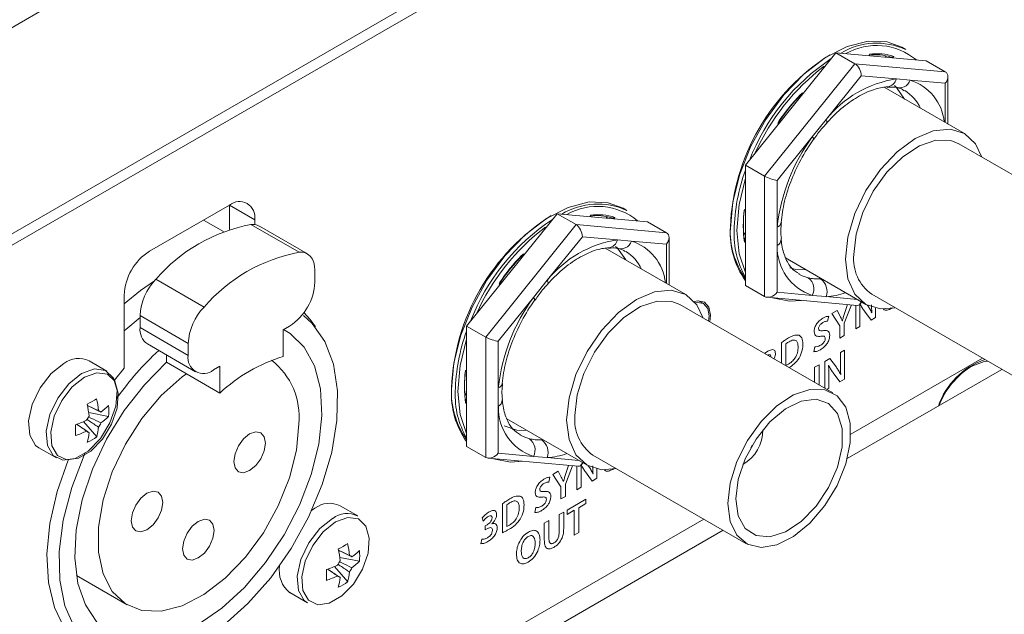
# Model space of a CAD drawing. Header units: millimetres. Extents: x 0 to 1118, y 0 to 864.
# Tile 128 of 156: x 901 to 915, y 545 to 553. Entities that reach past the tile are written whole.
import ezdxf

# ---------------------------------------------------------------- set-up
doc = ezdxf.new("R2010")
doc.units = ezdxf.units.MM

msp = doc.modelspace()

# ---------------------------------------------------------------- linework, layer by layer
at = {"color": 7, "linetype": 'Continuous', "lineweight": 15}
for p, q in [((882.834, 542.501), (931.572, 570.637)), ((931.572, 567.759), (882.834, 539.623)), ((931.522, 567.569), (882.834, 539.462)), ((912.165, 552.446), (910.904, 550.878)), ((912.43, 552.293), (912.165, 552.446)), ((913.425, 552.334), (912.165, 552.446)), ((913.138, 552.492), (913.085, 552.522)), ((912.632, 552.405), (912.634, 552.414)), ((912.86, 552.405), (912.85, 552.385)), ((912.973, 552.394), (912.964, 552.375)), ((913.69, 552.181), (913.425, 552.334)), ((913.727, 551.452), (913.727, 552.112)), ((913.959, 551.318), (912.838, 551.965)), ((912.881, 551.97), (912.886, 551.97)), ((911.641, 551.825), (911.649, 551.805)), ((911.38, 551.469), (911.369, 551.479)), ((912.034, 551.465), (912.035, 551.466)), ((916.011, 549.946), (913.878, 551.177)), ((911.17, 550.725), (910.904, 550.878)), ((910.904, 550.878), (910.904, 549.198)), ((903.706, 550.321), (902.592, 549.679)), ((903.706, 549.982), (903.706, 550.321)), ((909.249, 550.247), (909.196, 550.277)), ((910.894, 550.249), (910.904, 550.253)), ((903.622, 549.952), (903.344, 550.112)), ((904.06, 550.05), (904.06, 550.117)), ((908.276, 550.201), (907.015, 548.633)), ((908.541, 550.048), (908.276, 550.201)), ((909.536, 550.089), (908.276, 550.201)), ((908.743, 550.159), (908.745, 550.169)), ((908.971, 550.16), (908.961, 550.14)), ((909.084, 550.149), (909.075, 550.13)), ((904.796, 549.64), (904.124, 550.028)), ((909.801, 549.935), (909.536, 550.089)), ((911.401, 550.078), (911.401, 550.076)), ((909.838, 549.206), (909.838, 549.867)), ((910.904, 549.94), (910.879, 549.92)), ((911.401, 549.848), (911.4, 549.853)), ((910.07, 549.073), (908.949, 549.72)), ((908.992, 549.725), (908.997, 549.725)), ((907.752, 549.58), (907.76, 549.56)), ((911.464, 549.583), (912.584, 548.936)), ((904.899, 549.245), (904.899, 549.411)), ((907.49, 549.224), (907.479, 549.233)), ((908.145, 549.22), (908.146, 549.221)), ((911.17, 549.045), (910.904, 549.198)), ((902.239, 549.066), (902.239, 548.046)), ((911.205, 549.034), (912.46, 548.922)), ((912.665, 549.076), (914.798, 547.845)), ((912.122, 547.701), (909.989, 548.932)), ((910.319, 548.946), (910.25, 548.986)), ((912.501, 548.939), (912.526, 548.97)), ((902.46, 548.779), (902.46, 548.612)), ((904.457, 548.581), (904.546, 548.632)), ((907.281, 548.48), (907.015, 548.633)), ((907.015, 548.633), (907.015, 546.953)), ((904.457, 548.581), (904.457, 548.209)), ((902.563, 548.383), (903.235, 547.995)), ((903.132, 548.391), (903.132, 548.224)), ((902.831, 548.229), (902.831, 548.127)), ((912.373, 547.124), (914.21, 548.185)), ((901.996, 548.004), (901.749, 548.147)), ((902.239, 548.046), (902.104, 547.88)), ((902.831, 548.127), (903.574, 547.698)), ((903.485, 548.02), (903.574, 548.071)), ((903.574, 548.071), (903.574, 547.698)), ((907.005, 548.004), (907.015, 548.008)), ((914.481, 548.028), (912.323, 546.783)), ((907.512, 547.833), (907.512, 547.831)), ((907.015, 547.695), (906.99, 547.675)), ((907.512, 547.603), (907.511, 547.608)), ((902.021, 547.372), (901.745, 547.426)), ((901.856, 547.086), (901.671, 547.299)), ((907.574, 547.338), (908.695, 546.691)), ((907.281, 546.8), (907.015, 546.953)), ((901.049, 546.934), (901.296, 546.792)), ((908.776, 546.831), (910.909, 545.6)), ((907.316, 546.789), (908.571, 546.677)), ((908.612, 546.694), (908.637, 546.724)), ((905.496, 545.983), (905.249, 546.125)), ((904.899, 546.091), (904.853, 546.061)), ((890.541, 534.521), (910.321, 545.94)), ((910.591, 545.783), (890.491, 534.179)), ((905.521, 545.351), (905.245, 545.405)), ((901.572, 545.152), (902.282, 544.742)), ((905.356, 545.064), (905.171, 545.277)), ((904.549, 544.913), (904.796, 544.77))]:
    msp.add_line(p, q, dxfattribs=at)
at = {"color": 9, "linetype": 'Continuous', "lineweight": 0}
for p, q in [((911.17, 550.725), (912.43, 552.293)), ((912.43, 552.293), (913.69, 552.181)), ((912.627, 552.405), (912.632, 552.424)), ((912.87, 552.403), (912.861, 552.384)), ((912.926, 552.378), (912.931, 552.387)), ((912.518, 552.124), (912.029, 551.516)), ((913.008, 552.081), (912.518, 552.124)), ((913.201, 552.063), (913.008, 552.081)), ((913.69, 552.02), (913.201, 552.063)), ((913.69, 551.473), (913.69, 552.02)), ((911.698, 551.885), (911.703, 551.872)), ((911.644, 551.828), (911.652, 551.808)), ((911.679, 551.842), (911.672, 551.858)), ((912.029, 551.516), (911.836, 551.275)), ((911.366, 551.453), (911.357, 551.461)), ((911.836, 551.275), (911.346, 550.666)), ((911.17, 549.045), (911.17, 550.725)), ((911.346, 550.666), (911.346, 550.014)), ((903.706, 550.321), (904.06, 550.117)), ((910.89, 550.257), (910.904, 550.263)), ((908.737, 550.16), (908.743, 550.179)), ((908.981, 550.158), (908.972, 550.139)), ((909.037, 550.133), (909.041, 550.141)), ((904.007, 550.05), (904.678, 549.662)), ((907.281, 548.48), (908.541, 550.048)), ((908.541, 550.048), (909.801, 549.935)), ((911.346, 550.014), (911.346, 549.756)), ((908.629, 549.879), (908.14, 549.271)), ((909.119, 549.836), (908.629, 549.879)), ((909.312, 549.818), (909.119, 549.836)), ((910.904, 549.929), (910.88, 549.91)), ((910.887, 549.844), (910.904, 549.858)), ((909.801, 549.774), (909.312, 549.818)), ((909.801, 549.228), (909.801, 549.774)), ((910.904, 549.813), (910.89, 549.802)), ((911.346, 549.756), (911.346, 549.104)), ((907.755, 549.583), (907.763, 549.563)), ((907.79, 549.596), (907.783, 549.613)), ((907.809, 549.64), (907.814, 549.627)), ((902.681, 549.285), (903.353, 548.897)), ((908.14, 549.271), (907.947, 549.03)), ((907.477, 549.208), (907.467, 549.216)), ((907.947, 549.03), (907.457, 548.421)), ((911.346, 549.104), (911.836, 549.06)), ((911.836, 549.06), (912.029, 549.043)), ((912.029, 549.043), (912.467, 549.003)), ((912.282, 548.674), (912.381, 548.929)), ((912.326, 548.934), (912.284, 548.806)), ((912.443, 548.923), (912.443, 548.594)), ((912.606, 548.921), (912.602, 548.926)), ((912.719, 548.754), (912.719, 548.884)), ((902.46, 548.779), (903.132, 548.391)), ((912.05, 548.701), (912.065, 548.77)), ((912.182, 548.852), (912.108, 548.809)), ((912.108, 548.809), (912.22, 548.636)), ((912.224, 548.771), (912.182, 548.852)), ((912.501, 548.628), (912.501, 548.774)), ((912.562, 548.842), (912.655, 548.717)), ((912.655, 548.717), (912.719, 548.754)), ((912.667, 548.818), (912.666, 548.818)), ((903.132, 548.224), (902.46, 548.612)), ((912.22, 548.636), (912.22, 548.466)), ((912.255, 548.708), (912.253, 548.707)), ((912.282, 548.502), (912.282, 548.674)), ((912.443, 548.594), (912.501, 548.628)), ((907.281, 546.8), (907.281, 548.48)), ((912.22, 548.466), (912.282, 548.502)), ((907.457, 548.421), (907.457, 547.769)), ((911.405, 548.401), (911.405, 548.115)), ((911.467, 548.083), (911.467, 548.385)), ((911.869, 548.344), (911.855, 548.275)), ((911.218, 548.284), (911.171, 548.25)), ((912.081, 548.181), (912.009, 548.14)), ((912.172, 548.057), (912.081, 548.181)), ((912.285, 548.298), (912.227, 548.265)), ((912.227, 548.265), (912.227, 548.123)), ((912.285, 547.891), (912.285, 548.298)), ((911.931, 548.094), (911.868, 548.058)), ((911.868, 548.058), (911.868, 547.847)), ((911.931, 547.811), (911.931, 548.094)), ((912.009, 548.14), (912.009, 547.766)), ((912.063, 548.082), (912.065, 548.084)), ((907, 548.012), (907.015, 548.018)), ((912.067, 547.765), (912.067, 547.911)), ((912.128, 547.979), (912.22, 547.853)), ((912.233, 547.955), (912.232, 547.955)), ((907.457, 547.769), (907.457, 547.511)), ((912.039, 547.749), (912.067, 547.765)), ((912.22, 547.853), (912.285, 547.891)), ((907.015, 547.684), (906.991, 547.665)), ((906.998, 547.599), (907.015, 547.613)), ((907.015, 547.568), (907, 547.557)), ((907.457, 547.511), (907.457, 546.858)), ((907.457, 546.858), (907.947, 546.815)), ((907.947, 546.815), (908.14, 546.797)), ((908.14, 546.797), (908.578, 546.758)), ((908.393, 546.429), (908.492, 546.684)), ((908.437, 546.689), (908.395, 546.561)), ((908.554, 546.678), (908.554, 546.349)), ((908.717, 546.675), (908.712, 546.681)), ((908.161, 546.456), (908.176, 546.524)), ((908.293, 546.607), (908.219, 546.564)), ((908.219, 546.564), (908.331, 546.391)), ((908.335, 546.526), (908.293, 546.607)), ((908.612, 546.383), (908.612, 546.529)), ((908.673, 546.597), (908.766, 546.471)), ((908.778, 546.573), (908.777, 546.572)), ((908.83, 546.509), (908.83, 546.639)), ((908.331, 546.391), (908.331, 546.22)), ((908.365, 546.463), (908.364, 546.462)), ((908.393, 546.257), (908.393, 546.429)), ((908.766, 546.471), (908.83, 546.509)), ((908.331, 546.22), (908.393, 546.257)), ((908.554, 546.349), (908.612, 546.383)), ((907.516, 546.156), (907.516, 545.749)), ((907.578, 545.838), (907.578, 546.14)), ((908.679, 546.217), (908.415, 546.065)), ((908.578, 546.098), (908.679, 546.157)), ((908.679, 546.157), (908.679, 546.217)), ((907.98, 546.099), (907.966, 546.03)), ((908.369, 546.038), (908.307, 546.002)), ((908.307, 546.002), (908.307, 545.765)), ((908.369, 545.806), (908.369, 546.038)), ((908.415, 546.065), (908.415, 546.004)), ((908.415, 546.004), (908.515, 546.062)), ((908.515, 546.062), (908.515, 545.714)), ((908.578, 545.751), (908.578, 546.098)), ((907.231, 545.955), (907.246, 545.91)), ((907.303, 545.861), (907.274, 545.844)), ((907.274, 545.844), (907.274, 545.79)), ((907.367, 545.872), (907.367, 545.874)), ((908.16, 545.918), (908.098, 545.882)), ((908.098, 545.882), (908.098, 545.649)), ((908.16, 545.681), (908.16, 545.918)), ((907.274, 545.79), (907.304, 545.807)), ((907.876, 545.759), (907.876, 545.759)), ((908.515, 545.714), (908.578, 545.751)), ((907.229, 545.658), (907.214, 545.596)), ((907.875, 545.698), (907.875, 545.698))]:
    msp.add_line(p, q, dxfattribs=at)
at = {"color": 7, "linetype": 'Continuous', "lineweight": 15, "flags": 128}
for points in [[(913.085, 552.522), (912.88, 552.599), (912.613, 552.609), (912.321, 552.534), (912.018, 552.378), (911.719, 552.149), (911.438, 551.857), (911.187, 551.516), (910.979, 551.142), (910.823, 550.752), (910.726, 550.364), (910.693, 549.998)], [(913.123, 551.8), (913.01, 551.963), (912.982, 551.989)], [(912.299, 549.566), (912.332, 549.875), (912.43, 550.202), (912.584, 550.524), (912.785, 550.819), (913.02, 551.066), (913.272, 551.25), (913.523, 551.357), (913.758, 551.38), (913.959, 551.318), (914.114, 551.174), (914.202, 550.99)], [(912.414, 549.632), (912.446, 549.917), (912.539, 550.218), (912.686, 550.513), (912.877, 550.778), (913.097, 550.996), (913.33, 551.149), (913.559, 551.226), (913.766, 551.221), (913.878, 551.177)], [(910.904, 550.696), (910.814, 550.329), (910.782, 549.967)], [(909.196, 550.277), (908.991, 550.354), (908.724, 550.364), (908.432, 550.289), (908.129, 550.133), (907.83, 549.904), (907.549, 549.612), (907.298, 549.271), (907.09, 548.897), (906.934, 548.507), (906.837, 548.119), (906.804, 547.753)], [(910.782, 549.967), (910.814, 549.642), (910.904, 549.38)], [(909.234, 549.555), (909.121, 549.718), (909.093, 549.744)], [(904.678, 549.662), (904.725, 549.663), (904.768, 549.653), (904.807, 549.633), (904.839, 549.605), (904.865, 549.567), (904.884, 549.522), (904.895, 549.469), (904.899, 549.411)], [(912.989, 548.889), (912.785, 548.874), (912.584, 548.936), (912.43, 549.079), (912.332, 549.294), (912.299, 549.566)], [(911.524, 549.443), (911.605, 549.424), (911.748, 549.419)], [(902.239, 548.945), (902.465, 549.128), (902.664, 549.266)], [(908.41, 547.32), (908.443, 547.63), (908.54, 547.957), (908.695, 548.279), (908.896, 548.573), (909.131, 548.821), (909.382, 549.004), (909.634, 549.112), (909.869, 549.135), (910.07, 549.073), (910.224, 548.929), (910.313, 548.745)], [(911.28, 549.027), (911.517, 548.98), (911.687, 548.991)], [(908.525, 547.387), (908.557, 547.672), (908.65, 547.973), (908.797, 548.268), (908.988, 548.533), (909.208, 548.751), (909.441, 548.904), (909.67, 548.981), (909.877, 548.976), (909.989, 548.932)], [(910.405, 548.692), (910.415, 548.785), (910.393, 548.897), (910.332, 548.968), (910.24, 548.986), (910.189, 548.974)], [(910.39, 548.7), (910.397, 548.775), (910.377, 548.88), (910.319, 548.946), (910.233, 548.963), (910.203, 548.958)], [(902.46, 548.752), (902.264, 548.586), (902.239, 548.564)], [(904.74, 548.779), (904.863, 548.669), (905.039, 548.417), (905.157, 548.1), (905.213, 547.729), (905.205, 547.317), (905.133, 546.875), (904.999, 546.42), (904.808, 545.967), (904.567, 545.529), (904.283, 545.122), (903.965, 544.76), (903.625, 544.453)], [(904.907, 548.62), (904.832, 548.725), (904.746, 548.82)], [(904.463, 548.585), (904.552, 548.531), (904.749, 548.338), (904.892, 548.077), (904.975, 547.755), (904.996, 547.386), (904.953, 546.983), (904.848, 546.56), (904.686, 546.134), (904.471, 545.719), (904.212, 545.332), (903.919, 544.986), (903.602, 544.695), (903.273, 544.468)], [(907.015, 548.451), (906.925, 548.084), (906.893, 547.722)], [(901.399, 548.112), (901.22, 547.97), (901.066, 547.77), (900.956, 547.539), (900.906, 547.309), (900.923, 547.109), (901.004, 546.968), (901.049, 546.934)], [(901.646, 547.969), (901.467, 547.828), (901.313, 547.628), (901.203, 547.397), (901.153, 547.166), (901.17, 546.967), (901.251, 546.825), (901.385, 546.761), (901.555, 546.783), (901.737, 546.888), (901.907, 547.062), (902.041, 547.281), (902.122, 547.516), (902.139, 547.735), (902.089, 547.908), (901.98, 548.013), (901.825, 548.034), (901.646, 547.969)], [(901.86, 544.503), (901.698, 544.741), (901.593, 545.043), (901.55, 545.397), (901.571, 545.79), (901.654, 546.208), (901.797, 546.635), (901.994, 547.055), (902.239, 547.453), (902.521, 547.815), (902.831, 548.127), (902.831, 548.127)], [(914.284, 548.142), (914.232, 548.138), (914.051, 548.07)], [(904.674, 547.267), (904.641, 546.9), (904.545, 546.513), (904.388, 546.123), (904.18, 545.749), (903.929, 545.408), (903.648, 545.116), (903.349, 544.887), (903.046, 544.731), (902.754, 544.656), (902.487, 544.665), (902.256, 544.759), (902.073, 544.931), (901.945, 545.175), (901.88, 545.479), (901.88, 545.829), (901.945, 546.208), (902.073, 546.599), (902.256, 546.984), (902.487, 547.343), (902.754, 547.662), (903.046, 547.924), (903.106, 547.968)], [(906.893, 547.722), (906.925, 547.397), (907.015, 547.135)], [(910.658, 546.155), (910.689, 546.441), (910.782, 546.742), (910.93, 547.036), (911.121, 547.302), (911.341, 547.519), (911.574, 547.672), (911.802, 547.749), (912.01, 547.745), (912.181, 547.66), (912.302, 547.499), (912.365, 547.276), (912.365, 547.006), (912.302, 546.71), (912.181, 546.41), (912.01, 546.127), (911.802, 545.883), (911.574, 545.696), (911.341, 545.58), (911.121, 545.543), (910.93, 545.589), (910.782, 545.713), (910.689, 545.907), (910.658, 546.155)], [(910.77, 546.22), (910.803, 546.493), (910.899, 546.78), (911.051, 547.055), (911.243, 547.295), (911.46, 547.477), (911.681, 547.585), (911.888, 547.611), (912.062, 547.551), (912.187, 547.412), (912.252, 547.204), (912.252, 546.948), (912.187, 546.665), (912.062, 546.38), (911.888, 546.12), (911.681, 545.907), (911.46, 545.76), (911.243, 545.692), (911.051, 545.709), (910.899, 545.81), (910.803, 545.986), (910.77, 546.22)], [(907.537, 547.241), (907.716, 547.179), (907.859, 547.174)], [(909.1, 546.644), (908.896, 546.629), (908.695, 546.691), (908.54, 546.834), (908.443, 547.049), (908.41, 547.32)], [(904.21, 546.999), (904.193, 546.892), (904.145, 546.781), (904.074, 546.685), (903.989, 546.616), (903.904, 546.587), (903.833, 546.601), (903.785, 546.656), (903.768, 546.744), (903.785, 546.851), (903.833, 546.962), (903.904, 547.059), (903.989, 547.127), (904.074, 547.156), (904.145, 547.142), (904.193, 547.087), (904.21, 546.999)], [(910.999, 546.973), (910.989, 546.954), (910.978, 546.936)], [(901.547, 544.428), (901.413, 544.728), (901.341, 545.086), (901.333, 545.489), (901.389, 545.925), (901.507, 546.378), (901.683, 546.833), (901.694, 546.856)], [(901.458, 546.761), (901.306, 546.326), (901.203, 545.877), (901.161, 545.448), (901.183, 545.054), (901.266, 544.706), (901.408, 544.415), (901.606, 544.191), (901.852, 544.04), (902.138, 543.968), (902.218, 543.963)], [(907.391, 546.782), (907.628, 546.735), (907.798, 546.746)], [(902.778, 546.173), (902.761, 546.065), (902.713, 545.955), (902.642, 545.858), (902.557, 545.79), (902.473, 545.76), (902.401, 545.774), (902.353, 545.829), (902.336, 545.917), (902.353, 546.025), (902.401, 546.135), (902.473, 546.232), (902.557, 546.3), (902.642, 546.33), (902.713, 546.316), (902.761, 546.26), (902.778, 546.173)], [(903.494, 545.78), (903.477, 545.672), (903.429, 545.562), (903.358, 545.465), (903.273, 545.397), (903.188, 545.367), (903.117, 545.381), (903.069, 545.436), (903.052, 545.524), (903.069, 545.632), (903.117, 545.742), (903.188, 545.839), (903.273, 545.907), (903.358, 545.937), (903.429, 545.923), (903.477, 545.867), (903.494, 545.78)], [(905.146, 545.948), (904.967, 545.806), (904.813, 545.606), (904.703, 545.376), (904.653, 545.145), (904.67, 544.945), (904.751, 544.804), (904.796, 544.77)]]:
    msp.add_lwpolyline(points, dxfattribs=at)
at = {"color": 9, "linetype": 'Continuous', "lineweight": 0, "flags": 128}
for points in [[(912.035, 551.466), (912.037, 551.469), (912.04, 551.48), (912.037, 551.496), (912.029, 551.516)], [(911.856, 551.243), (911.856, 551.243), (911.855, 551.25), (911.848, 551.261), (911.836, 551.275)], [(908.146, 549.221), (908.148, 549.224), (908.151, 549.235), (908.148, 549.251), (908.14, 549.271)], [(911.647, 549.359), (911.693, 549.335), (911.78, 549.306)], [(907.967, 548.997), (907.967, 548.998), (907.966, 549.005), (907.959, 549.016), (907.947, 549.03)], [(901.686, 547.921), (901.516, 547.785), (901.368, 547.594), (901.263, 547.374), (901.216, 547.153), (901.232, 546.963), (901.309, 546.828), (901.438, 546.767), (901.6, 546.788), (901.773, 546.888), (901.935, 547.054), (902.064, 547.263), (902.141, 547.488), (902.157, 547.697), (902.11, 547.862), (902.005, 547.962), (901.857, 547.982), (901.686, 547.921)], [(907.758, 547.113), (907.803, 547.09), (907.891, 547.06)], [(905.187, 545.899), (905.016, 545.764), (904.868, 545.573), (904.763, 545.352), (904.716, 545.132), (904.732, 544.941), (904.809, 544.806), (904.938, 544.745), (905.1, 544.766), (905.273, 544.867), (905.435, 545.033), (905.564, 545.242), (905.641, 545.466), (905.657, 545.675), (905.61, 545.841), (905.505, 545.941), (905.357, 545.961), (905.187, 545.899)]]:
    msp.add_lwpolyline(points, dxfattribs=at)
at = {"color": 7, "linetype": 'Continuous', "lineweight": 15}
for centre, radius, start, end in [((912.734, 551.609), 0.971, 65.4418, 121.0776), ((912.732, 551.681), 0.867, 50.0516, 119.7294), ((912.738, 551.692), 0.741, 71.5092, 98.2717), ((913.68, 549.89), 2.99, 122.2402, 177.5505), ((913.76, 549.862), 3.003, 123.55, 158.8609), ((912.714, 551.69), 0.729, 72.7255, 97.0554), ((913.873, 549.785), 3.101, 127.1151, 155.9583), ((913.807, 549.84), 2.938, 135.8844, 146.5265), ((913.769, 549.862), 2.9, 136.3722, 146.0386), ((913.345, 549.911), 2.6, 159.8686, 178.7523), ((903.844, 550.152), 0.218, 350.786, 129.2033), ((908.845, 549.364), 0.971, 65.4418, 121.0776), ((908.843, 549.436), 0.867, 50.0516, 119.7294), ((912.59, 550.029), 1.716, 172.3764, 187.6236), ((912.568, 550.048), 1.693, 173.0752, 186.9248), ((909.791, 547.645), 2.99, 122.2544, 177.5494), ((909.871, 547.617), 3.003, 123.55, 158.8609), ((908.825, 549.445), 0.729, 72.7255, 97.0554), ((908.849, 549.446), 0.741, 71.5092, 98.2717), ((904.436, 547.775), 2.315, 100.6887, 139.306), ((904.032, 549.863), 0.189, 60.936, 97.8448), ((909.984, 547.54), 3.101, 127.1151, 155.9583), ((911.829, 549.954), 1.137, 176.7842, 215.6433), ((911.845, 549.934), 1.154, 176.808, 215.3739), ((911.949, 549.911), 1.204, 177.3042, 209.8354), ((903.006, 549.031), 0.768, 122.6055, 177.3945), ((905.108, 547.387), 2.315, 100.6887, 139.306), ((909.918, 547.595), 2.938, 135.8844, 146.5265), ((909.88, 547.617), 2.9, 136.3722, 146.0386), ((913.015, 549.569), 0.604, 174.0671, 234.6207), ((903.239, 548.74), 0.78, 135.6802, 177.1412), ((904.132, 549.28), 0.768, 302.6055, 357.3945), ((903.911, 548.352), 0.78, 135.6802, 177.1412), ((902.705, 548.585), 0.246, 173.7012, 234.9867), ((909.456, 547.665), 2.6, 159.8686, 178.7523), ((901.602, 547.852), 0.329, 63.3914, 127.919), ((905.64, 545.151), 4.289, 132.9017, 144.7264), ((903.347, 548.189), 0.218, 170.786, 309.2033), ((905.126, 546.03), 2.279, 107.0574, 132.9372), ((903.685, 547.37), 0.994, 354.0696, 52.1792), ((914.591, 547.171), 1.055, 109.3392, 160.8482), ((914.668, 547.108), 1.143, 122.6615, 158.7769), ((908.701, 547.784), 1.716, 172.3764, 187.6236), ((908.678, 547.803), 1.693, 173.0752, 186.9248), ((907.94, 547.709), 1.137, 176.7842, 215.6433), ((907.956, 547.688), 1.154, 176.808, 215.3739), ((908.06, 547.665), 1.204, 177.3042, 209.8354), ((900.505, 549.807), 2.571, 298.314, 301.6806), ((900.242, 547.234), 1.514, 5.4341, 11.7851), ((900.373, 547.31), 1.514, 5.4341, 11.7851), ((901.41, 548.135), 0.865, 305.7806, 315.009), ((901.162, 547.448), 0.862, 354.975, 5.025), ((901.982, 547.204), 0.29, 143.1806, 156.8194), ((901.871, 547.396), 0.0576, 39.8198, 80.1694), ((901.41, 547.984), 0.865, 305.7806, 315.009), ((909.126, 547.324), 0.604, 174.0671, 234.6207), ((901.086, 548.695), 1.514, 288.2126, 294.5632), ((898.99, 547.181), 2.571, 358.3164, 1.6836), ((901.02, 547.31), 0.865, 344.9889, 354.2168), ((901.649, 547.396), 0.29, 323.1806, 336.8194), ((901.086, 548.544), 1.514, 288.2126, 294.5632), ((901.76, 547.204), 0.0576, 219.8198, 260.1694), ((900.889, 547.234), 0.865, 344.9889, 354.2168), ((901.361, 547.792), 0.862, 294.972, 305.0226), ((910.595, 547.182), 0.552, 299.5575, 0.4479), ((905.102, 545.831), 0.329, 63.3914, 127.919), ((905.349, 545.688), 0.329, 63.3914, 127.919), ((904.006, 547.786), 2.571, 298.314, 301.6806), ((903.873, 545.288), 1.514, 5.4341, 11.7851), ((903.743, 545.213), 1.514, 5.4341, 11.7851), ((905.371, 545.375), 0.0576, 39.8198, 80.1694), ((904.91, 546.114), 0.865, 305.7806, 315.009), ((904.662, 545.427), 0.862, 354.975, 5.025), ((904.797, 545.222), 0.396, 170.3564, 231.3111), ((904.586, 546.674), 1.514, 288.2126, 294.5632), ((905.482, 545.183), 0.29, 143.1806, 156.8194), ((904.91, 545.963), 0.865, 305.7806, 315.009), ((902.49, 545.16), 2.571, 358.3164, 1.6836), ((904.52, 545.288), 0.865, 344.9889, 354.2168), ((905.149, 545.375), 0.29, 323.1806, 336.8194), ((904.586, 546.523), 1.514, 288.2126, 294.5632), ((905.26, 545.183), 0.0576, 219.8198, 260.1694), ((904.39, 545.213), 0.865, 344.9889, 354.2168), ((904.861, 545.77), 0.862, 294.972, 305.0226)]:
    msp.add_arc(centre, radius, start, end, dxfattribs=at)
at = {"color": 9, "linetype": 'Continuous', "lineweight": 0}
for centre, radius, start, end in [((913.232, 550.562), 1.535, 98.4034, 141.5913), ((912.866, 552.114), 0.145, 277.9082, 346.7106), ((913.055, 552.111), 0.154, 245.6127, 342.0763), ((912.997, 551.413), 0.682, 5.7593, 72.5962), ((912.838, 551.441), 0.556, 24.6533, 59.0008), ((913.932, 549.736), 2.6, 143.7143, 173.8743), ((911.321, 550.091), 0.0813, 288.2723, 349.1669), ((909.343, 548.317), 1.535, 98.4034, 141.5913), ((908.977, 549.869), 0.145, 277.9082, 346.7106), ((911.297, 549.847), 0.103, 298.3561, 0.5367), ((909.166, 549.865), 0.154, 245.6127, 342.0763), ((909.108, 549.168), 0.682, 5.7593, 72.5962), ((912.058, 549.736), 0.712, 178.4157, 251.7856), ((908.949, 549.196), 0.556, 24.6533, 59.0008), ((911.666, 549.151), 0.192, 331.8669, 53.6855), ((911.826, 549.115), 0.215, 340.3301, 54.4204), ((910.042, 547.491), 2.6, 143.7143, 173.8743), ((911.968, 550.005), 0.965, 273.631, 290.1624), ((907.432, 547.846), 0.0813, 288.2723, 349.1669), ((907.408, 547.602), 0.103, 298.3561, 0.5367), ((908.169, 547.491), 0.712, 178.4157, 251.7856), ((907.777, 546.905), 0.192, 331.8669, 53.6855), ((907.937, 546.87), 0.215, 340.3301, 54.4204), ((908.079, 547.76), 0.965, 273.631, 290.1624)]:
    msp.add_arc(centre, radius, start, end, dxfattribs=at)
at = {"color": 7, "linetype": 'Continuous', "lineweight": 15}
for centre, major_axis, ratio, start_param, end_param in [((912.43, 552.175), (-0.053, 0.125), 0.565758, 4.067595, 5.638391), ((913.602, 552.071), (0.105, 0.096), 0.697875, 4.92971, 6.500507), ((911.258, 550.717), (0.125, -0.044), 0.218312, 4.003708, 5.574505), ((908.541, 549.93), (-0.053, 0.125), 0.565758, 4.067595, 5.638391), ((909.713, 549.826), (0.105, 0.096), 0.697875, 4.92971, 6.500507), ((911.258, 549.155), (0.105, 0.096), 0.697875, 3.358914, 4.92971), ((912.43, 549.05), (-0.053, 0.125), 0.565758, 2.847554, 3.854896), ((907.369, 548.472), (0.125, -0.044), 0.218312, 4.003708, 5.574505), ((907.369, 546.91), (0.105, 0.096), 0.697875, 3.358914, 4.92971), ((908.541, 546.805), (-0.053, 0.125), 0.565758, 2.847554, 3.854896)]:
    msp.add_ellipse(centre, major_axis=major_axis, ratio=ratio, start_param=start_param, end_param=end_param, dxfattribs=at)
for points, knots in [([(912.632, 552.424), (912.632, 552.424), (912.633, 552.422), (912.635, 552.418), (912.634, 552.415), (912.634, 552.414)], [0, 0, 0, 0, 0.0222322, 0.5382395, 1, 1, 1, 1]), ([(912.973, 552.394), (912.973, 552.394), (912.97, 552.392), (912.964, 552.388), (912.953, 552.385), (912.943, 552.384), (912.936, 552.384), (912.932, 552.386), (912.931, 552.387)], [0, 0, 0, 0, 0.010463, 0.253314, 0.527713, 0.723757, 0.861541, 1, 1, 1, 1]), ([(912.036, 551.466), (912.074, 551.507), (912.185, 551.624), (912.38, 551.782), (912.608, 551.91), (912.777, 551.961), (912.861, 551.968), (912.885, 551.97)], [0, 0, 0, 0, 0.134469, 0.39244, 0.648445, 0.902418, 1, 1, 1, 1]), ([(912.882, 551.963), (912.919, 551.967), (912.971, 551.973), (913.011, 551.958), (913.022, 551.954)], [0, 0, 0, 0, 0.706379, 1, 1, 1, 1]), ([(913.024, 551.958), (913.049, 551.952), (913.083, 551.944), (913.109, 551.922), (913.116, 551.916)], [0, 0, 0, 0, 0.728014, 1, 1, 1, 1]), ([(911.859, 551.239), (911.893, 551.289), (911.948, 551.371), (912.013, 551.437), (912.038, 551.462)], [0, 0, 0, 0, 0.613786, 1, 1, 1, 1]), ([(911.401, 550.076), (911.406, 550.125), (911.421, 550.269), (911.486, 550.527), (911.609, 550.838), (911.742, 551.078), (911.831, 551.207), (911.856, 551.243)], [0, 0, 0, 0, 0.13217, 0.387169, 0.643773, 0.901332, 1, 1, 1, 1]), ([(908.743, 550.179), (908.743, 550.179), (908.744, 550.177), (908.746, 550.173), (908.745, 550.17), (908.745, 550.169)], [0, 0, 0, 0, 0.022232, 0.53824, 1, 1, 1, 1]), ([(909.084, 550.149), (909.084, 550.149), (909.081, 550.147), (909.075, 550.143), (909.064, 550.14), (909.054, 550.138), (909.047, 550.139), (909.043, 550.141), (909.041, 550.141)], [0, 0, 0, 0, 0.0104632, 0.2533139, 0.5277129, 0.7237574, 0.8615409, 1, 1, 1, 1]), ([(911.405, 549.854), (911.4, 549.892), (911.391, 549.959), (911.402, 550.041), (911.406, 550.078)], [0, 0, 0, 0, 0.558276, 1, 1, 1, 1]), ([(910.89, 549.842), (910.89, 549.841), (910.892, 549.84), (910.894, 549.834), (910.896, 549.825), (910.894, 549.814), (910.891, 549.806), (910.89, 549.802), (910.89, 549.802)], [0, 0, 0, 0, 0.047756, 0.200045, 0.416729, 0.720017, 0.988435, 1, 1, 1, 1]), ([(911.655, 549.36), (911.617, 549.384), (911.539, 549.433), (911.455, 549.581), (911.413, 549.731), (911.403, 549.828), (911.401, 549.849)], [0, 0, 0, 0, 0.304458, 0.615666, 0.917359, 1, 1, 1, 1]), ([(908.146, 549.221), (908.185, 549.262), (908.296, 549.379), (908.491, 549.537), (908.719, 549.665), (908.887, 549.716), (908.972, 549.723), (908.995, 549.725)], [0, 0, 0, 0, 0.134469, 0.39244, 0.648445, 0.902418, 1, 1, 1, 1]), ([(908.993, 549.718), (909.03, 549.722), (909.082, 549.728), (909.122, 549.713), (909.133, 549.709)], [0, 0, 0, 0, 0.706379, 1, 1, 1, 1]), ([(909.135, 549.713), (909.16, 549.707), (909.194, 549.699), (909.22, 549.677), (909.227, 549.671)], [0, 0, 0, 0, 0.728014, 1, 1, 1, 1]), ([(907.97, 548.994), (908.004, 549.044), (908.059, 549.126), (908.124, 549.192), (908.148, 549.217)], [0, 0, 0, 0, 0.613786, 1, 1, 1, 1]), ([(907.512, 547.831), (907.517, 547.88), (907.532, 548.024), (907.597, 548.282), (907.72, 548.593), (907.853, 548.833), (907.942, 548.962), (907.967, 548.998)], [0, 0, 0, 0, 0.1321701, 0.3871693, 0.6437735, 0.9013321, 1, 1, 1, 1]), ([(907.516, 547.609), (907.511, 547.647), (907.502, 547.714), (907.513, 547.796), (907.517, 547.833)], [0, 0, 0, 0, 0.558276, 1, 1, 1, 1]), ([(901.727, 547.526), (901.767, 547.508), (901.818, 547.483), (901.869, 547.459), (901.881, 547.453)], [0, 0, 0, 0, 0.770594, 1, 1, 1, 1]), ([(901.915, 547.433), (901.902, 547.439), (901.84, 547.47), (901.778, 547.5), (901.728, 547.524)], [0, 0, 0, 0, 0.203941, 1, 1, 1, 1]), ([(907, 547.596), (907.001, 547.596), (907.003, 547.594), (907.005, 547.589), (907.006, 547.58), (907.005, 547.569), (907.002, 547.561), (907.001, 547.557), (907, 547.557)], [0, 0, 0, 0, 0.047756, 0.200045, 0.416729, 0.720017, 0.988435, 1, 1, 1, 1]), ([(907.766, 547.115), (907.728, 547.139), (907.65, 547.188), (907.566, 547.336), (907.524, 547.486), (907.514, 547.583), (907.512, 547.604)], [0, 0, 0, 0, 0.304458, 0.615666, 0.917359, 1, 1, 1, 1]), ([(901.742, 547.366), (901.787, 547.344), (901.845, 547.317), (901.902, 547.288), (901.915, 547.282)], [0, 0, 0, 0, 0.779333, 1, 1, 1, 1]), ([(901.716, 547.167), (901.705, 547.174), (901.658, 547.206), (901.611, 547.238), (901.575, 547.263)], [0, 0, 0, 0, 0.2293627, 1, 1, 1, 1]), ([(901.577, 547.264), (901.623, 547.233), (901.681, 547.194), (901.738, 547.155), (901.75, 547.147)], [0, 0, 0, 0, 0.796095, 1, 1, 1, 1]), ([(901.881, 547.223), (901.869, 547.23), (901.816, 547.266), (901.763, 547.302), (901.722, 547.33)], [0, 0, 0, 0, 0.221883, 1, 1, 1, 1]), ([(905.228, 545.505), (905.267, 545.486), (905.318, 545.462), (905.369, 545.438), (905.381, 545.432)], [0, 0, 0, 0, 0.770594, 1, 1, 1, 1]), ([(905.415, 545.412), (905.403, 545.418), (905.34, 545.449), (905.278, 545.479), (905.228, 545.503)], [0, 0, 0, 0, 0.203941, 1, 1, 1, 1]), ([(905.381, 545.201), (905.369, 545.209), (905.316, 545.245), (905.264, 545.281), (905.222, 545.309)], [0, 0, 0, 0, 0.221883, 1, 1, 1, 1]), ([(905.242, 545.345), (905.287, 545.323), (905.345, 545.295), (905.403, 545.267), (905.415, 545.261)], [0, 0, 0, 0, 0.779333, 1, 1, 1, 1]), ([(905.216, 545.146), (905.205, 545.153), (905.158, 545.185), (905.112, 545.217), (905.076, 545.242)], [0, 0, 0, 0, 0.229363, 1, 1, 1, 1]), ([(905.078, 545.243), (905.123, 545.212), (905.181, 545.172), (905.238, 545.134), (905.25, 545.126)], [0, 0, 0, 0, 0.796095, 1, 1, 1, 1])]:
    msp.add_open_spline(points, degree=3, knots=knots, dxfattribs=at)
at = {"color": 9, "linetype": 'Continuous', "lineweight": 0}
for points, knots in [([(911.78, 549.306), (911.806, 549.3), (911.861, 549.289), (911.92, 549.29), (911.952, 549.29)], [0, 0, 0, 0, 0.473303, 1, 1, 1, 1]), ([(912.501, 548.774), (912.501, 548.806), (912.501, 548.864), (912.499, 548.92), (912.498, 548.945)], [0, 0, 0, 0, 0.560008, 1, 1, 1, 1]), ([(912.499, 548.947), (912.51, 548.926), (912.53, 548.889), (912.552, 548.857), (912.562, 548.842)], [0, 0, 0, 0, 0.559955, 1, 1, 1, 1]), ([(912.666, 548.818), (912.656, 548.838), (912.638, 548.875), (912.616, 548.907), (912.606, 548.921)], [0, 0, 0, 0, 0.559958, 1, 1, 1, 1]), ([(912.662, 548.929), (912.662, 548.916), (912.663, 548.879), (912.665, 548.842), (912.667, 548.818)], [0, 0, 0, 0, 0.33871, 1, 1, 1, 1]), ([(912.823, 548.876), (912.828, 548.869), (912.845, 548.849), (912.896, 548.856), (912.937, 548.876), (912.958, 548.886)], [0, 0, 0, 0, 0.184843, 0.591741, 1, 1, 1, 1]), ([(911.983, 548.742), (911.966, 548.731), (911.933, 548.71), (911.891, 548.659), (911.865, 548.603), (911.862, 548.571), (911.861, 548.555)], [0, 0, 0, 0, 0.280832, 0.560174, 0.779987, 1, 1, 1, 1]), ([(912.065, 548.77), (912.05, 548.768), (912.024, 548.765), (911.995, 548.749), (911.983, 548.742)], [0, 0, 0, 0, 0.5592731, 1, 1, 1, 1]), ([(912.253, 548.707), (912.248, 548.719), (912.239, 548.741), (912.229, 548.762), (912.224, 548.771)], [0, 0, 0, 0, 0.559983, 1, 1, 1, 1]), ([(912.284, 548.806), (912.279, 548.788), (912.268, 548.755), (912.259, 548.722), (912.255, 548.708)], [0, 0, 0, 0, 0.560001, 1, 1, 1, 1]), ([(911.923, 548.598), (911.924, 548.605), (911.925, 548.617), (911.935, 548.636), (911.953, 548.662), (911.97, 548.673), (911.982, 548.681)], [0, 0, 0, 0, 0.186657, 0.373801, 0.560633, 1, 1, 1, 1]), ([(911.991, 548.57), (911.974, 548.568), (911.951, 548.565), (911.926, 548.576), (911.924, 548.591), (911.923, 548.598)], [0, 0, 0, 0, 0.5619455, 0.7813793, 1, 1, 1, 1]), ([(911.982, 548.681), (911.995, 548.688), (912.019, 548.7), (912.041, 548.701), (912.05, 548.701)], [0, 0, 0, 0, 0.5599342, 1, 1, 1, 1]), ([(911.506, 548.467), (911.487, 548.456), (911.453, 548.436), (911.42, 548.412), (911.405, 548.401)], [0, 0, 0, 0, 0.560025, 1, 1, 1, 1]), ([(911.651, 548.506), (911.625, 548.507), (911.58, 548.509), (911.529, 548.48), (911.506, 548.467)], [0, 0, 0, 0, 0.557897, 1, 1, 1, 1]), ([(911.705, 548.382), (911.703, 548.414), (911.7, 548.472), (911.666, 548.495), (911.651, 548.506)], [0, 0, 0, 0, 0.560354, 1, 1, 1, 1]), ([(911.861, 548.555), (911.863, 548.54), (911.866, 548.51), (911.901, 548.486), (911.934, 548.489), (911.954, 548.49)], [0, 0, 0, 0, 0.2796044, 0.5591743, 1, 1, 1, 1]), ([(911.948, 548.303), (911.966, 548.314), (912.001, 548.337), (912.046, 548.39), (912.074, 548.45), (912.077, 548.483), (912.079, 548.5)], [0, 0, 0, 0, 0.281089, 0.560178, 0.780098, 1, 1, 1, 1]), ([(912.016, 548.459), (912.016, 548.452), (912.015, 548.438), (912.005, 548.416), (911.985, 548.388), (911.966, 548.375), (911.952, 548.366)], [0, 0, 0, 0, 0.187001, 0.373641, 0.560631, 1, 1, 1, 1]), ([(911.954, 548.49), (911.97, 548.493), (911.993, 548.496), (912.014, 548.481), (912.015, 548.466), (912.016, 548.459)], [0, 0, 0, 0, 0.560716, 0.780426, 1, 1, 1, 1]), ([(912.079, 548.5), (912.077, 548.515), (912.075, 548.546), (912.043, 548.574), (912.011, 548.572), (911.991, 548.57)], [0, 0, 0, 0, 0.279925, 0.559356, 1, 1, 1, 1]), ([(911.467, 548.385), (911.476, 548.392), (911.49, 548.403), (911.505, 548.411), (911.512, 548.415)], [0, 0, 0, 0, 0.559764, 1, 1, 1, 1]), ([(911.638, 548.341), (911.636, 548.316), (911.634, 548.267), (911.601, 548.189), (911.552, 548.133), (911.52, 548.112), (911.503, 548.102)], [0, 0, 0, 0, 0.280838, 0.55918, 0.779171, 1, 1, 1, 1]), ([(911.512, 548.415), (911.531, 548.425), (911.569, 548.444), (911.615, 548.432), (911.635, 548.392), (911.637, 548.358), (911.638, 548.341)], [0, 0, 0, 0, 0.280533, 0.55895, 0.779067, 1, 1, 1, 1]), ([(911.651, 548.183), (911.669, 548.222), (911.701, 548.291), (911.704, 548.354), (911.705, 548.382)], [0, 0, 0, 0, 0.557971, 1, 1, 1, 1]), ([(911.952, 548.366), (911.936, 548.358), (911.907, 548.344), (911.881, 548.344), (911.869, 548.344)], [0, 0, 0, 0, 0.559755, 1, 1, 1, 1]), ([(911.214, 548.225), (911.218, 548.227), (911.23, 548.233), (911.246, 548.232), (911.258, 548.221), (911.259, 548.208), (911.259, 548.202)], [0, 0, 0, 0, 0.1893228, 0.5037894, 0.7519187, 1, 1, 1, 1]), ([(911.322, 548.251), (911.321, 548.261), (911.319, 548.281), (911.304, 548.3), (911.272, 548.31), (911.241, 548.295), (911.218, 548.284)], [0, 0, 0, 0, 0.187037, 0.373921, 0.560974, 1, 1, 1, 1]), ([(911.3, 548.175), (911.303, 548.18), (911.312, 548.194), (911.32, 548.221), (911.321, 548.241), (911.322, 548.251)], [0, 0, 0, 0, 0.180924, 0.590371, 1, 1, 1, 1]), ([(911.511, 548.054), (911.536, 548.069), (911.586, 548.101), (911.629, 548.156), (911.651, 548.183)], [0, 0, 0, 0, 0.4994404, 1, 1, 1, 1]), ([(911.855, 548.275), (911.872, 548.276), (911.902, 548.279), (911.934, 548.296), (911.948, 548.303)], [0, 0, 0, 0, 0.55924, 1, 1, 1, 1]), ([(911.503, 548.102), (911.497, 548.098), (911.485, 548.09), (911.473, 548.085), (911.467, 548.083)], [0, 0, 0, 0, 0.560099, 1, 1, 1, 1]), ([(912.067, 547.911), (912.067, 547.943), (912.067, 548.001), (912.064, 548.057), (912.063, 548.082)], [0, 0, 0, 0, 0.5600075, 1, 1, 1, 1]), ([(912.065, 548.084), (912.076, 548.063), (912.095, 548.026), (912.118, 547.994), (912.128, 547.979)], [0, 0, 0, 0, 0.559955, 1, 1, 1, 1]), ([(912.232, 547.955), (912.222, 547.975), (912.204, 548.012), (912.181, 548.044), (912.172, 548.057)], [0, 0, 0, 0, 0.559958, 1, 1, 1, 1]), ([(912.227, 548.123), (912.227, 548.091), (912.228, 548.034), (912.231, 547.979), (912.233, 547.955)], [0, 0, 0, 0, 0.5599979, 1, 1, 1, 1]), ([(907.891, 547.06), (907.917, 547.055), (907.972, 547.044), (908.031, 547.045), (908.063, 547.045)], [0, 0, 0, 0, 0.473303, 1, 1, 1, 1]), ([(908.612, 546.529), (908.612, 546.561), (908.612, 546.619), (908.61, 546.675), (908.609, 546.7)], [0, 0, 0, 0, 0.5600075, 1, 1, 1, 1]), ([(908.61, 546.702), (908.621, 546.681), (908.641, 546.644), (908.663, 546.612), (908.673, 546.597)], [0, 0, 0, 0, 0.5599548, 1, 1, 1, 1]), ([(908.777, 546.572), (908.767, 546.593), (908.749, 546.63), (908.727, 546.661), (908.717, 546.675)], [0, 0, 0, 0, 0.5599584, 1, 1, 1, 1]), ([(908.773, 546.684), (908.773, 546.671), (908.774, 546.634), (908.776, 546.597), (908.778, 546.573)], [0, 0, 0, 0, 0.3387095, 1, 1, 1, 1]), ([(908.176, 546.524), (908.161, 546.523), (908.135, 546.52), (908.106, 546.504), (908.094, 546.497)], [0, 0, 0, 0, 0.559273, 1, 1, 1, 1]), ([(908.364, 546.462), (908.359, 546.474), (908.35, 546.496), (908.339, 546.517), (908.335, 546.526)], [0, 0, 0, 0, 0.559983, 1, 1, 1, 1]), ([(908.395, 546.561), (908.389, 546.543), (908.379, 546.51), (908.37, 546.477), (908.365, 546.463)], [0, 0, 0, 0, 0.560001, 1, 1, 1, 1]), ([(908.934, 546.63), (908.939, 546.624), (908.956, 546.604), (909.007, 546.611), (909.048, 546.631), (909.069, 546.641)], [0, 0, 0, 0, 0.1848432, 0.5917413, 1, 1, 1, 1]), ([(908.094, 546.497), (908.077, 546.486), (908.044, 546.464), (908.002, 546.414), (907.976, 546.358), (907.973, 546.326), (907.972, 546.31)], [0, 0, 0, 0, 0.280832, 0.560174, 0.779987, 1, 1, 1, 1]), ([(908.034, 546.353), (908.035, 546.359), (908.036, 546.372), (908.046, 546.391), (908.064, 546.417), (908.081, 546.428), (908.093, 546.436)], [0, 0, 0, 0, 0.1866569, 0.3738014, 0.5606334, 1, 1, 1, 1]), ([(908.093, 546.436), (908.106, 546.443), (908.13, 546.455), (908.152, 546.456), (908.161, 546.456)], [0, 0, 0, 0, 0.5599342, 1, 1, 1, 1]), ([(907.762, 546.261), (907.736, 546.262), (907.691, 546.264), (907.64, 546.235), (907.617, 546.222)], [0, 0, 0, 0, 0.557897, 1, 1, 1, 1]), ([(907.816, 546.137), (907.814, 546.169), (907.811, 546.226), (907.777, 546.25), (907.762, 546.261)], [0, 0, 0, 0, 0.560354, 1, 1, 1, 1]), ([(907.972, 546.31), (907.974, 546.295), (907.977, 546.265), (908.012, 546.241), (908.045, 546.243), (908.065, 546.245)], [0, 0, 0, 0, 0.279604, 0.559174, 1, 1, 1, 1]), ([(908.102, 546.325), (908.085, 546.323), (908.062, 546.32), (908.037, 546.33), (908.035, 546.346), (908.034, 546.353)], [0, 0, 0, 0, 0.561946, 0.781379, 1, 1, 1, 1]), ([(908.059, 546.058), (908.077, 546.069), (908.112, 546.092), (908.157, 546.145), (908.185, 546.204), (908.188, 546.238), (908.19, 546.255)], [0, 0, 0, 0, 0.281089, 0.560178, 0.780098, 1, 1, 1, 1]), ([(908.065, 546.245), (908.081, 546.248), (908.103, 546.251), (908.125, 546.236), (908.126, 546.221), (908.127, 546.214)], [0, 0, 0, 0, 0.560716, 0.780426, 1, 1, 1, 1]), ([(908.19, 546.255), (908.188, 546.27), (908.186, 546.301), (908.154, 546.329), (908.121, 546.326), (908.102, 546.325)], [0, 0, 0, 0, 0.279925, 0.559356, 1, 1, 1, 1]), ([(907.617, 546.222), (907.598, 546.211), (907.564, 546.191), (907.531, 546.166), (907.516, 546.156)], [0, 0, 0, 0, 0.560025, 1, 1, 1, 1]), ([(907.578, 546.14), (907.586, 546.146), (907.601, 546.158), (907.616, 546.166), (907.623, 546.17)], [0, 0, 0, 0, 0.559764, 1, 1, 1, 1]), ([(907.623, 546.17), (907.642, 546.18), (907.68, 546.199), (907.726, 546.187), (907.746, 546.147), (907.748, 546.113), (907.749, 546.096)], [0, 0, 0, 0, 0.280533, 0.55895, 0.779067, 1, 1, 1, 1]), ([(907.762, 545.938), (907.78, 545.977), (907.812, 546.046), (907.815, 546.109), (907.816, 546.137)], [0, 0, 0, 0, 0.557971, 1, 1, 1, 1]), ([(908.063, 546.121), (908.047, 546.113), (908.018, 546.099), (907.991, 546.099), (907.98, 546.099)], [0, 0, 0, 0, 0.559755, 1, 1, 1, 1]), ([(908.127, 546.214), (908.127, 546.207), (908.126, 546.193), (908.116, 546.171), (908.096, 546.143), (908.076, 546.13), (908.063, 546.121)], [0, 0, 0, 0, 0.187001, 0.373641, 0.560631, 1, 1, 1, 1]), ([(907.329, 546.039), (907.31, 546.027), (907.276, 546.005), (907.245, 545.97), (907.231, 545.955)], [0, 0, 0, 0, 0.560293, 1, 1, 1, 1]), ([(907.246, 545.91), (907.258, 545.925), (907.28, 545.952), (907.305, 545.969), (907.316, 545.976)], [0, 0, 0, 0, 0.559869, 1, 1, 1, 1]), ([(907.316, 545.976), (907.323, 545.98), (907.338, 545.987), (907.357, 545.987), (907.368, 545.976), (907.37, 545.963), (907.37, 545.957)], [0, 0, 0, 0, 0.2809761, 0.5598898, 0.7799662, 1, 1, 1, 1]), ([(907.433, 546.006), (907.432, 546.016), (907.43, 546.036), (907.415, 546.055), (907.383, 546.065), (907.351, 546.05), (907.329, 546.039)], [0, 0, 0, 0, 0.187037, 0.373921, 0.560974, 1, 1, 1, 1]), ([(907.367, 545.874), (907.377, 545.884), (907.397, 545.904), (907.419, 545.94), (907.431, 545.976), (907.432, 545.996), (907.433, 546.006)], [0, 0, 0, 0, 0.280303, 0.559487, 0.779694, 1, 1, 1, 1]), ([(907.749, 546.096), (907.747, 546.071), (907.745, 546.022), (907.712, 545.944), (907.663, 545.888), (907.63, 545.867), (907.614, 545.856)], [0, 0, 0, 0, 0.280838, 0.55918, 0.779171, 1, 1, 1, 1]), ([(907.966, 546.03), (907.983, 546.031), (908.012, 546.033), (908.045, 546.05), (908.059, 546.058)], [0, 0, 0, 0, 0.55924, 1, 1, 1, 1]), ([(907.37, 545.957), (907.369, 545.946), (907.366, 545.924), (907.338, 545.886), (907.316, 545.871), (907.303, 545.861)], [0, 0, 0, 0, 0.27941, 0.55887, 1, 1, 1, 1]), ([(907.442, 545.817), (907.441, 545.83), (907.439, 545.855), (907.419, 545.875), (907.394, 545.88), (907.376, 545.875), (907.367, 545.872)], [0, 0, 0, 0, 0.279933, 0.559144, 0.779519, 1, 1, 1, 1]), ([(907.614, 545.856), (907.607, 545.852), (907.595, 545.845), (907.584, 545.84), (907.578, 545.838)], [0, 0, 0, 0, 0.560099, 1, 1, 1, 1]), ([(907.601, 545.794), (907.633, 545.813), (907.691, 545.849), (907.74, 545.911), (907.762, 545.938)], [0, 0, 0, 0, 0.561095, 1, 1, 1, 1]), ([(907.304, 545.807), (907.313, 545.812), (907.332, 545.821), (907.357, 545.821), (907.373, 545.806), (907.374, 545.79), (907.375, 545.782)], [0, 0, 0, 0, 0.280524, 0.560737, 0.779935, 1, 1, 1, 1]), ([(907.375, 545.782), (907.374, 545.77), (907.371, 545.747), (907.345, 545.705), (907.321, 545.689), (907.307, 545.679)], [0, 0, 0, 0, 0.279345, 0.559297, 1, 1, 1, 1]), ([(907.31, 545.625), (907.327, 545.637), (907.362, 545.659), (907.407, 545.709), (907.437, 545.767), (907.441, 545.801), (907.442, 545.817)], [0, 0, 0, 0, 0.281114, 0.560773, 0.780392, 1, 1, 1, 1]), ([(907.516, 545.749), (907.532, 545.757), (907.56, 545.77), (907.588, 545.786), (907.601, 545.794)], [0, 0, 0, 0, 0.559919, 1, 1, 1, 1]), ([(907.876, 545.759), (907.85, 545.74), (907.798, 545.703), (907.742, 545.611), (907.714, 545.524), (907.711, 545.475), (907.71, 545.451)], [0, 0, 0, 0, 0.2796753, 0.5586428, 0.7790629, 1, 1, 1, 1]), ([(907.875, 545.698), (907.892, 545.705), (907.925, 545.718), (907.964, 545.682), (907.969, 545.635), (907.972, 545.606)], [0, 0, 0, 0, 0.279702, 0.55946, 1, 1, 1, 1]), ([(908.039, 545.648), (908.037, 545.676), (908.033, 545.732), (907.993, 545.78), (907.936, 545.787), (907.896, 545.768), (907.876, 545.759)], [0, 0, 0, 0, 0.280331, 0.559672, 0.77947, 1, 1, 1, 1]), ([(908.23, 545.545), (908.253, 545.56), (908.298, 545.59), (908.348, 545.67), (908.366, 545.744), (908.368, 545.785), (908.369, 545.806)], [0, 0, 0, 0, 0.2799795, 0.5581144, 0.778685, 1, 1, 1, 1]), ([(908.307, 545.765), (908.305, 545.736), (908.303, 545.7), (908.282, 545.655), (908.263, 545.627), (908.245, 545.614), (908.233, 545.606)], [0, 0, 0, 0, 0.498863, 0.624646, 0.750332, 1, 1, 1, 1]), ([(907.214, 545.596), (907.231, 545.597), (907.262, 545.6), (907.295, 545.618), (907.31, 545.625)], [0, 0, 0, 0, 0.559086, 1, 1, 1, 1]), ([(907.307, 545.679), (907.291, 545.672), (907.264, 545.659), (907.24, 545.659), (907.229, 545.658)], [0, 0, 0, 0, 0.5596806, 1, 1, 1, 1]), ([(907.777, 545.491), (907.778, 545.511), (907.78, 545.552), (907.8, 545.614), (907.834, 545.669), (907.861, 545.689), (907.875, 545.698)], [0, 0, 0, 0, 0.280908, 0.560976, 0.780155, 1, 1, 1, 1]), ([(907.871, 545.338), (907.898, 545.356), (907.95, 545.393), (908.008, 545.486), (908.035, 545.574), (908.038, 545.623), (908.039, 545.648)], [0, 0, 0, 0, 0.279705, 0.558607, 0.778973, 1, 1, 1, 1]), ([(907.972, 545.606), (907.971, 545.586), (907.969, 545.545), (907.949, 545.483), (907.915, 545.429), (907.888, 545.409), (907.875, 545.4)], [0, 0, 0, 0, 0.280942, 0.560977, 0.780259, 1, 1, 1, 1]), ([(908.098, 545.649), (908.099, 545.624), (908.101, 545.575), (908.129, 545.525), (908.179, 545.519), (908.213, 545.536), (908.23, 545.545)], [0, 0, 0, 0, 0.28125, 0.559871, 0.779481, 1, 1, 1, 1]), ([(908.233, 545.606), (908.221, 545.601), (908.203, 545.593), (908.185, 545.6), (908.164, 545.62), (908.162, 545.654), (908.16, 545.681)], [0, 0, 0, 0, 0.2492622, 0.3749484, 0.5007463, 1, 1, 1, 1]), ([(907.71, 545.451), (907.712, 545.423), (907.716, 545.367), (907.755, 545.318), (907.812, 545.31), (907.851, 545.328), (907.871, 545.338)], [0, 0, 0, 0, 0.280452, 0.559835, 0.779584, 1, 1, 1, 1]), ([(907.875, 545.4), (907.858, 545.393), (907.824, 545.38), (907.784, 545.415), (907.78, 545.462), (907.777, 545.491)], [0, 0, 0, 0, 0.279559, 0.559487, 1, 1, 1, 1])]:
    msp.add_open_spline(points, degree=3, knots=knots, dxfattribs=at)

doc.saveas('drawing.dxf')
